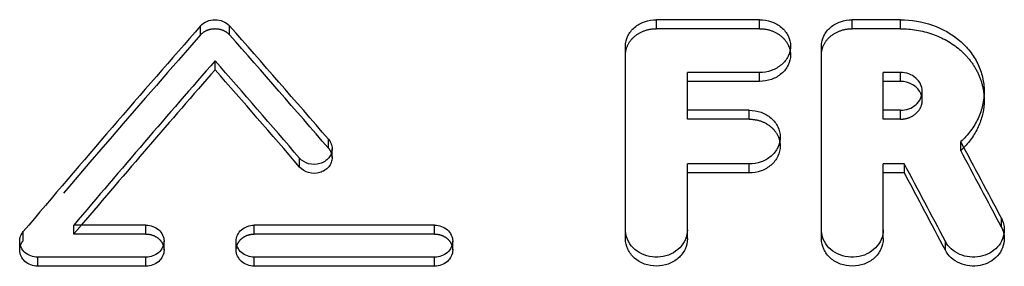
# Model space of a CAD drawing. Header units: millimetres. Extents: x 398 to 602, y 400 to 600.
# Tile 3 of 33: x 465 to 496, y 464 to 472. Entities that reach past the tile are written whole.
import ezdxf

# ---------------------------------------------------------------- set-up
doc = ezdxf.new("R2010")
doc.units = ezdxf.units.MM
doc.header["$LTSCALE"] = 65.185185
doc.linetypes.add('HIDDEN', pattern=[0.2, 0.1, -0.1])
doc.layers.add('KONST.EL_MIT_GEO', color=7, linetype='CONTINUOUS')

msp = doc.modelspace()

# ---------------------------------------------------------------- linework, layer by layer
at = {"layer": 'KONST.EL_MIT_GEO', "color": 8, "linetype": 'HIDDEN'}
for p, q in [((470.629, 471.557), (470.629, 471.835)), ((471.527, 471.558), (471.527, 471.836)), ((484.811, 471.748), (484.811, 472.026)), ((488.018, 471.748), (488.018, 472.026)), ((490.905, 471.748), (490.905, 472.026)), ((492.4, 471.748), (492.4, 472.026)), ((488.018, 471.748), (484.811, 471.748)), ((492.4, 471.748), (490.905, 471.748)), ((493.081, 469.523), (493.081, 469.801)), ((485.773, 468.936), (485.773, 469.213)), ((487.697, 468.936), (487.697, 469.213)), ((491.867, 468.936), (491.867, 469.213)), ((492.4, 468.936), (492.4, 469.213)), ((487.697, 468.936), (485.773, 468.936)), ((492.4, 468.936), (491.867, 468.936)), ((474.607, 468.033), (474.607, 468.311)), ((494.276, 467.96), (494.276, 468.237)), ((466.682, 465.365), (466.682, 465.642)), ((468.929, 465.365), (468.929, 465.642)), ((472.297, 465.365), (472.297, 465.642)), ((477.91, 465.365), (477.91, 465.642)), ((495.543, 465.582), (495.543, 465.859)), ((465.112, 465.166), (465.112, 465.443)), ((468.929, 465.365), (466.682, 465.365)), ((477.91, 465.365), (472.297, 465.365))]:
    msp.add_line(p, q, dxfattribs=at)
at = {"layer": 'KONST.EL_MIT_GEO', "color": 7, "linetype": 'Continuous'}
for p, q in [((488.018, 472.026), (484.811, 472.026)), ((492.4, 472.026), (490.905, 472.026)), ((483.848, 465.223), (483.848, 471.208)), ((488.981, 470.93), (488.981, 471.208)), ((489.943, 465.223), (489.943, 471.208)), ((471.079, 470.474), (471.079, 470.751)), ((488.018, 470.386), (485.773, 470.386)), ((485.773, 469.213), (485.773, 470.386)), ((488.018, 470.108), (488.018, 470.386)), ((492.4, 470.386), (491.867, 470.386)), ((491.867, 469.213), (491.867, 470.386)), ((492.4, 470.108), (492.4, 470.386)), ((488.018, 470.108), (485.773, 470.108)), ((492.4, 470.108), (491.867, 470.108)), ((495.006, 469.523), (495.006, 469.801)), ((487.697, 469.213), (485.773, 469.213)), ((492.4, 469.213), (491.867, 469.213)), ((488.66, 468.103), (488.66, 468.38)), ((474.719, 467.74), (474.719, 468.018)), ((473.708, 467.447), (473.708, 467.724)), ((487.697, 467.543), (485.773, 467.543)), ((485.773, 465.223), (485.773, 467.543)), ((487.697, 467.265), (487.697, 467.543)), ((492.525, 467.543), (491.867, 467.543)), ((491.867, 465.223), (491.867, 467.543)), ((492.525, 467.265), (492.525, 467.543)), ((487.697, 467.265), (485.773, 467.265)), ((492.525, 467.265), (491.867, 467.265)), ((468.929, 465.642), (466.682, 465.642)), ((477.91, 465.642), (472.297, 465.642)), ((495.633, 465.223), (495.633, 465.5)), ((465, 464.868), (465, 465.145)), ((469.491, 464.868), (469.491, 465.145)), ((471.736, 464.868), (471.736, 465.145)), ((478.472, 464.868), (478.472, 465.145)), ((493.799, 464.863), (493.799, 465.14)), ((468.929, 464.647), (465.561, 464.647)), ((465.561, 464.37), (465.561, 464.647)), ((468.929, 464.37), (468.929, 464.647)), ((477.91, 464.647), (472.297, 464.647)), ((472.297, 464.37), (472.297, 464.647)), ((477.91, 464.37), (477.91, 464.647)), ((468.929, 464.37), (465.561, 464.37)), ((477.91, 464.37), (472.297, 464.37))]:
    msp.add_line(p, q, dxfattribs=at)
for centre, radius, start, end in [((492.539, 469.511), 0.544, 25.0337, 28.0486), ((492.553, 469.517), 0.529, 15.8706, 25.0552)]:
    msp.add_arc(centre, radius, start, end, dxfattribs=at)
at = {"layer": 'KONST.EL_MIT_GEO', "color": 8, "linetype": 'HIDDEN'}
for centre, radius, start, end in [((492.57, 469.523), 0.511, 0.074, 15.8292), ((492.649, 469.765), 2.431, 312.0322, 315.2399)]:
    msp.add_arc(centre, radius, start, end, dxfattribs=at)
at = {"layer": 'KONST.EL_MIT_GEO', "color": 7, "linetype": 'Continuous'}
for centre, major_axis, ratio, start_param, end_param in [((464.067, 421.25), (67.441, 93.339), 0.229173, 1.170773, 1.248883), ((478.109, 421.25), (-67.651, 93.329), 0.229381, -1.214943, -1.171434), ((465.469, 421.25), (67.441, 93.339), 0.229173, 1.184274, 1.246503), ((476.706, 421.25), (-67.651, 93.329), 0.229381, -1.22207, -1.184941), ((465.469, 421.25), (67.006, 92.737), 0.229173, 1.183758, 1.243048), ((476.706, 421.25), (-67.215, 92.727), 0.229381, -1.221796, -1.184425), ((496.415, 421.25), (-40.739, 94.327), 0.179491, -1.157168, -1.128438), ((494.291, 421.25), (-40.739, 94.327), 0.179491, -1.165766, -1.136878), ((494.291, 421.25), (-40.477, 93.719), 0.179491, -1.165694, -1.136618)]:
    msp.add_ellipse(centre, major_axis=major_axis, ratio=ratio, start_param=start_param, end_param=end_param, dxfattribs=at)
at = {"layer": 'KONST.EL_MIT_GEO', "color": 8, "linetype": 'HIDDEN'}
for centre, major_axis, ratio, start_param, end_param in [((464.067, 421.25), (67.006, 92.737), 0.229173, 1.170169, 1.248787), ((478.109, 421.25), (-67.215, 92.727), 0.229381, -1.214622, -1.170829), ((496.415, 421.25), (-40.477, 93.719), 0.179491, -1.15704, -1.128123), ((465.469, 421.25), (67.006, 92.737), 0.229173, 1.243048, 1.246391)]:
    msp.add_ellipse(centre, major_axis=major_axis, ratio=ratio, start_param=start_param, end_param=end_param, dxfattribs=at)
at = {"layer": 'KONST.EL_MIT_GEO', "color": 7, "linetype": 'Continuous'}
for points, knots in [([(470.629, 471.835), (470.682, 471.896), (470.825, 471.994), (471.078, 472.043), (471.331, 471.994), (471.474, 471.896), (471.527, 471.836)], [0, 0, 0, 0, 0.243071, 0.499963, 0.756877, 1, 1, 1, 1]), ([(483.848, 471.208), (483.848, 471.316), (483.902, 471.538), (484.121, 471.809), (484.44, 471.986), (484.686, 472.026), (484.811, 472.026)], [0, 0, 0, 0, 0.230971, 0.473222, 0.731205, 1, 1, 1, 1]), ([(488.018, 472.026), (488.143, 472.026), (488.389, 471.986), (488.708, 471.809), (488.927, 471.538), (488.981, 471.316), (488.981, 471.208)], [0, 0, 0, 0, 0.268795, 0.526778, 0.769029, 1, 1, 1, 1]), ([(489.943, 471.208), (489.943, 471.316), (489.996, 471.538), (490.215, 471.809), (490.534, 471.986), (490.78, 472.026), (490.905, 472.026)], [0, 0, 0, 0, 0.230971, 0.473222, 0.731205, 1, 1, 1, 1]), ([(492.4, 472.026), (492.737, 472.026), (493.404, 471.917), (494.136, 471.51), (494.577, 471.054), (494.821, 470.666), (494.972, 470.243), (495.006, 469.947), (495.006, 469.801)], [0, 0, 0, 0, 0.267296, 0.523977, 0.647218, 0.766939, 0.884073, 1, 1, 1, 1]), ([(488.981, 471.208), (488.981, 471.101), (488.927, 470.878), (488.708, 470.606), (488.39, 470.427), (488.143, 470.386), (488.018, 470.386)], [0, 0, 0, 0, 0.230955, 0.473684, 0.731738, 1, 1, 1, 1]), ([(488.981, 470.93), (488.981, 470.823), (488.927, 470.6), (488.708, 470.328), (488.39, 470.149), (488.143, 470.108), (488.018, 470.108)], [0, 0, 0, 0, 0.230915, 0.473631, 0.731702, 1, 1, 1, 1]), ([(493.081, 469.801), (493.081, 469.877), (493.044, 470.036), (492.889, 470.23), (492.663, 470.357), (492.488, 470.386), (492.4, 470.386)], [0, 0, 0, 0, 0.232199, 0.475003, 0.732479, 1, 1, 1, 1]), ([(493.02, 469.767), (492.992, 469.818), (492.919, 469.915), (492.719, 470.062), (492.526, 470.108), (492.4, 470.108)], [0, 0, 0, 0, 0.237015, 0.484575, 1, 1, 1, 1]), ([(492.4, 469.213), (492.488, 469.213), (492.663, 469.243), (492.889, 469.37), (493.044, 469.565), (493.081, 469.724), (493.081, 469.801)], [0, 0, 0, 0, 0.267158, 0.524682, 0.767813, 1, 1, 1, 1]), ([(495.006, 469.801), (495.006, 469.657), (494.973, 469.367), (494.829, 468.95), (494.596, 468.564), (494.39, 468.34), (494.276, 468.237)], [0, 0, 0, 0, 0.242487, 0.488655, 0.740743, 1, 1, 1, 1]), ([(495.006, 469.523), (495.006, 469.39), (494.978, 469.122), (494.854, 468.734), (494.653, 468.37), (494.474, 468.154), (494.375, 468.054)], [0, 0, 0, 0, 0.243289, 0.489835, 0.741655, 1, 1, 1, 1]), ([(487.697, 469.213), (487.822, 469.213), (488.069, 469.172), (488.388, 468.991), (488.607, 468.715), (488.66, 468.489), (488.66, 468.38)], [0, 0, 0, 0, 0.266447, 0.523411, 0.766613, 1, 1, 1, 1]), ([(474.607, 468.311), (474.642, 468.27), (474.699, 468.177), (474.719, 468.07), (474.719, 468.018)], [0, 0, 0, 0, 0.507212, 1, 1, 1, 1]), ([(488.66, 468.38), (488.66, 468.271), (488.607, 468.044), (488.388, 467.767), (488.069, 467.584), (487.822, 467.543), (487.697, 467.543)], [0, 0, 0, 0, 0.233369, 0.477016, 0.734046, 1, 1, 1, 1]), ([(488.66, 468.103), (488.66, 467.994), (488.607, 467.767), (488.388, 467.49), (488.069, 467.307), (487.822, 467.265), (487.697, 467.265)], [0, 0, 0, 0, 0.233347, 0.476988, 0.734027, 1, 1, 1, 1]), ([(474.719, 468.018), (474.719, 467.967), (474.7, 467.863), (474.618, 467.725), (474.493, 467.616), (474.284, 467.522), (473.987, 467.518), (473.78, 467.641), (473.708, 467.724)], [0, 0, 0, 0, 0.115592, 0.234535, 0.358607, 0.487587, 0.749138, 1, 1, 1, 1]), ([(474.719, 467.741), (474.719, 467.69), (474.7, 467.586), (474.618, 467.447), (474.493, 467.338), (474.284, 467.245), (473.987, 467.241), (473.78, 467.364), (473.708, 467.447)], [0, 0, 0, 0, 0.11558, 0.234515, 0.358585, 0.487569, 0.749133, 1, 1, 1, 1]), ([(468.929, 465.642), (469.002, 465.642), (469.146, 465.617), (469.333, 465.509), (469.46, 465.344), (469.491, 465.21), (469.491, 465.145)], [0, 0, 0, 0, 0.263933, 0.519853, 0.764118, 1, 1, 1, 1]), ([(471.736, 465.145), (471.736, 465.21), (471.766, 465.344), (471.894, 465.509), (472.08, 465.617), (472.224, 465.642), (472.297, 465.642)], [0, 0, 0, 0, 0.235882, 0.480147, 0.736067, 1, 1, 1, 1]), ([(477.91, 465.642), (477.983, 465.642), (478.128, 465.617), (478.314, 465.509), (478.441, 465.344), (478.472, 465.21), (478.472, 465.145)], [0, 0, 0, 0, 0.263933, 0.519853, 0.764118, 1, 1, 1, 1]), ([(495.543, 465.859), (495.572, 465.804), (495.618, 465.686), (495.633, 465.562), (495.633, 465.5)], [0, 0, 0, 0, 0.502924, 1, 1, 1, 1]), ([(465, 465.145), (465, 465.198), (465.02, 465.307), (465.077, 465.401), (465.112, 465.443)], [0, 0, 0, 0, 0.493874, 1, 1, 1, 1]), ([(485.773, 465.5), (485.773, 465.398), (485.729, 465.188), (485.545, 464.921), (485.269, 464.729), (484.937, 464.636), (484.59, 464.651), (484.27, 464.772), (484.016, 464.987), (483.911, 465.18), (483.881, 465.279)], [0, 0, 0, 0, 0.117045, 0.237916, 0.364108, 0.494513, 0.626191, 0.755683, 0.880431, 1, 1, 1, 1]), ([(491.867, 465.5), (491.867, 465.398), (491.823, 465.188), (491.639, 464.921), (491.363, 464.729), (491.032, 464.636), (490.685, 464.651), (490.364, 464.772), (490.11, 464.987), (490.006, 465.18), (489.976, 465.279)], [0, 0, 0, 0, 0.117045, 0.237916, 0.364108, 0.494513, 0.626191, 0.755683, 0.880431, 1, 1, 1, 1]), ([(495.633, 465.5), (495.633, 465.404), (495.595, 465.208), (495.432, 464.952), (495.184, 464.759), (494.881, 464.651), (494.555, 464.637), (494.242, 464.719), (493.975, 464.888), (493.845, 465.052), (493.799, 465.14)], [0, 0, 0, 0, 0.116584, 0.2366, 0.361574, 0.49085, 0.622084, 0.752221, 0.878603, 1, 1, 1, 1]), ([(465.561, 464.647), (465.489, 464.647), (465.344, 464.672), (465.158, 464.781), (465.031, 464.946), (465, 465.08), (465, 465.145)], [0, 0, 0, 0, 0.26367, 0.519625, 0.76413, 1, 1, 1, 1]), ([(469.491, 465.145), (469.491, 465.08), (469.46, 464.946), (469.333, 464.781), (469.147, 464.672), (469.002, 464.647), (468.929, 464.647)], [0, 0, 0, 0, 0.23587, 0.480375, 0.73633, 1, 1, 1, 1]), ([(472.297, 464.647), (472.224, 464.647), (472.08, 464.672), (471.894, 464.781), (471.766, 464.946), (471.736, 465.08), (471.736, 465.145)], [0, 0, 0, 0, 0.26367, 0.519625, 0.76413, 1, 1, 1, 1]), ([(478.472, 465.145), (478.472, 465.08), (478.441, 464.946), (478.314, 464.781), (478.128, 464.672), (477.983, 464.647), (477.91, 464.647)], [0, 0, 0, 0, 0.23587, 0.480375, 0.73633, 1, 1, 1, 1]), ([(485.773, 465.223), (485.773, 465.112), (485.72, 464.882), (485.502, 464.599), (485.183, 464.413), (484.811, 464.348), (484.438, 464.413), (484.119, 464.599), (483.901, 464.882), (483.848, 465.112), (483.848, 465.223)], [0, 0, 0, 0, 0.1178, 0.240045, 0.368085, 0.5, 0.631915, 0.759955, 0.8822, 1, 1, 1, 1]), ([(491.867, 465.223), (491.867, 465.112), (491.815, 464.882), (491.597, 464.599), (491.277, 464.413), (490.905, 464.348), (490.533, 464.413), (490.214, 464.599), (489.995, 464.882), (489.943, 465.112), (489.943, 465.223)], [0, 0, 0, 0, 0.1178, 0.240045, 0.368085, 0.5, 0.631915, 0.759955, 0.8822, 1, 1, 1, 1]), ([(495.633, 465.223), (495.633, 465.127), (495.595, 464.931), (495.432, 464.675), (495.184, 464.482), (494.881, 464.374), (494.555, 464.36), (494.242, 464.442), (493.975, 464.611), (493.845, 464.775), (493.799, 464.863)], [0, 0, 0, 0, 0.11658, 0.236595, 0.361569, 0.490846, 0.622082, 0.752221, 0.878604, 1, 1, 1, 1]), ([(465.561, 464.37), (465.489, 464.37), (465.344, 464.395), (465.158, 464.504), (465.031, 464.669), (465, 464.803), (465, 464.868)], [0, 0, 0, 0, 0.263673, 0.519631, 0.764134, 1, 1, 1, 1]), ([(469.491, 464.868), (469.491, 464.803), (469.46, 464.669), (469.333, 464.504), (469.147, 464.395), (469.002, 464.37), (468.929, 464.37)], [0, 0, 0, 0, 0.235866, 0.48037, 0.736327, 1, 1, 1, 1]), ([(472.297, 464.37), (472.224, 464.37), (472.08, 464.395), (471.894, 464.504), (471.766, 464.669), (471.736, 464.803), (471.736, 464.868)], [0, 0, 0, 0, 0.263673, 0.51963, 0.764134, 1, 1, 1, 1]), ([(478.472, 464.868), (478.472, 464.803), (478.441, 464.669), (478.314, 464.504), (478.128, 464.395), (477.983, 464.37), (477.91, 464.37)], [0, 0, 0, 0, 0.235866, 0.48037, 0.736327, 1, 1, 1, 1])]:
    msp.add_open_spline(points, degree=3, knots=knots, dxfattribs=at)
at = {"layer": 'KONST.EL_MIT_GEO', "color": 8, "linetype": 'HIDDEN'}
for points, knots in [([(470.629, 471.557), (470.682, 471.618), (470.825, 471.716), (471.078, 471.765), (471.331, 471.716), (471.474, 471.618), (471.527, 471.558)], [0, 0, 0, 0, 0.243055, 0.499961, 0.75689, 1, 1, 1, 1]), ([(483.848, 470.93), (483.848, 471.038), (483.902, 471.26), (484.121, 471.531), (484.44, 471.708), (484.686, 471.748), (484.811, 471.748)], [0, 0, 0, 0, 0.230932, 0.473165, 0.731164, 1, 1, 1, 1]), ([(488.018, 471.748), (488.143, 471.748), (488.389, 471.708), (488.708, 471.531), (488.927, 471.26), (488.981, 471.038), (488.981, 470.93)], [0, 0, 0, 0, 0.268836, 0.526835, 0.769068, 1, 1, 1, 1]), ([(489.943, 470.93), (489.943, 471.038), (489.996, 471.26), (490.215, 471.531), (490.534, 471.708), (490.78, 471.748), (490.905, 471.748)], [0, 0, 0, 0, 0.230932, 0.473165, 0.731164, 1, 1, 1, 1]), ([(492.4, 471.748), (492.737, 471.748), (493.404, 471.639), (494.136, 471.232), (494.577, 470.776), (494.821, 470.388), (494.972, 469.965), (495.006, 469.67), (495.006, 469.523)], [0, 0, 0, 0, 0.26733, 0.524023, 0.647259, 0.766969, 0.884088, 1, 1, 1, 1]), ([(492.4, 468.936), (492.488, 468.936), (492.663, 468.965), (492.889, 469.093), (493.044, 469.287), (493.081, 469.447), (493.081, 469.523)], [0, 0, 0, 0, 0.267186, 0.524723, 0.767844, 1, 1, 1, 1]), ([(487.697, 468.936), (487.822, 468.936), (488.069, 468.895), (488.388, 468.714), (488.607, 468.438), (488.66, 468.212), (488.66, 468.103)], [0, 0, 0, 0, 0.26647, 0.523443, 0.766635, 1, 1, 1, 1]), ([(474.607, 468.033), (474.642, 467.992), (474.699, 467.9), (474.719, 467.793), (474.719, 467.741)], [0, 0, 0, 0, 0.507221, 1, 1, 1, 1]), ([(468.929, 465.365), (469.002, 465.365), (469.146, 465.34), (469.333, 465.232), (469.46, 465.067), (469.491, 464.933), (469.491, 464.868)], [0, 0, 0, 0, 0.263938, 0.51986, 0.764122, 1, 1, 1, 1]), ([(471.736, 464.868), (471.736, 464.933), (471.766, 465.067), (471.894, 465.232), (472.08, 465.34), (472.224, 465.365), (472.297, 465.365)], [0, 0, 0, 0, 0.235878, 0.48014, 0.736062, 1, 1, 1, 1]), ([(477.91, 465.365), (477.983, 465.365), (478.128, 465.34), (478.314, 465.232), (478.441, 465.067), (478.472, 464.933), (478.472, 464.868)], [0, 0, 0, 0, 0.263938, 0.51986, 0.764122, 1, 1, 1, 1]), ([(495.543, 465.582), (495.572, 465.527), (495.618, 465.409), (495.633, 465.285), (495.633, 465.223)], [0, 0, 0, 0, 0.502924, 1, 1, 1, 1]), ([(465, 464.868), (465, 464.921), (465.02, 465.03), (465.077, 465.124), (465.112, 465.166)], [0, 0, 0, 0, 0.493872, 1, 1, 1, 1])]:
    msp.add_open_spline(points, degree=3, knots=knots, dxfattribs=at)
at = {"layer": 'KONST.EL_MIT_GEO', "color": 7, "linetype": 'Continuous'}
for points in [[(483.881, 465.279), (483.86, 465.351), (483.848, 465.426), (483.848, 465.5)], [(489.976, 465.279), (489.954, 465.351), (489.943, 465.426), (489.943, 465.5)]]:
    msp.add_open_spline(points, degree=3, dxfattribs=at)

doc.saveas('drawing.dxf')
